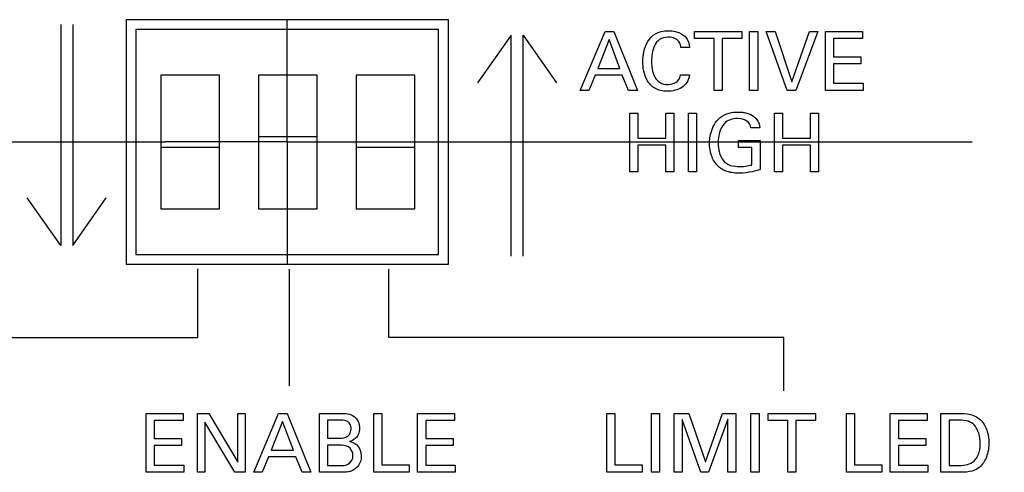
# Model space of a CAD drawing. Header units: inches. Extents: x 0 to 34, y 0 to 22.
# Tile 42 of 89: x 9.139 to 10.147, y 15.349 to 15.812. Entities that reach past the tile are written whole.
import ezdxf

# ---------------------------------------------------------------- set-up
doc = ezdxf.new("R2010")
doc.units = ezdxf.units.IN
doc.header["$LTSCALE"] = 1.87
doc.header["$MEASUREMENT"] = 0
doc.linetypes.add('CENTER', pattern=[0.6, 0.375, -0.075, 0.075, -0.075])
doc.layers.get('0').update_dxf_attribs({"linetype": 'CONTINUOUS'})
doc.layers.add('DATUMCURVES', color=7, linetype='CONTINUOUS')
doc.layers.add('DEFAULT_1', color=7, linetype='CENTER')

msp = doc.modelspace()

# ---------------------------------------------------------------- linework, layer by layer
at = {"color": 7, "linetype": 'CONTINUOUS'}
for p, q in [((9.2482, 15.8116), (9.2482, 15.5616)), ((9.5782, 15.8116), (9.2482, 15.8116)), ((9.5782, 15.5616), (9.5782, 15.8116)), ((9.2582, 15.8016), (9.2582, 15.5716)), ((9.5682, 15.8016), (9.2582, 15.8016)), ((9.5682, 15.5716), (9.5682, 15.8016)), ((9.2837, 15.7551), (9.2837, 15.6181)), ((9.3437, 15.7551), (9.2837, 15.7551)), ((9.3437, 15.6181), (9.3437, 15.7551)), ((9.3837, 15.7551), (9.3837, 15.6181)), ((9.4437, 15.7551), (9.3837, 15.7551)), ((9.4437, 15.6181), (9.4437, 15.7551)), ((9.4837, 15.7551), (9.4837, 15.6181)), ((9.5437, 15.7551), (9.4837, 15.7551)), ((9.5437, 15.6181), (9.5437, 15.7551)), ((9.3837, 15.6921), (9.4437, 15.6921)), ((9.3437, 15.6811), (9.2837, 15.6811)), ((9.5437, 15.6811), (9.4837, 15.6811)), ((9.2837, 15.6181), (9.3437, 15.6181)), ((9.3837, 15.6181), (9.4437, 15.6181)), ((9.4837, 15.6181), (9.5437, 15.6181)), ((9.2582, 15.5716), (9.5682, 15.5716)), ((9.2482, 15.5616), (9.5782, 15.5616))]:
    msp.add_line(p, q, dxfattribs=at)
at = {"layer": 'DATUMCURVES', "color": 40, "linetype": 'CONTINUOUS'}
for points in [[(9.1813, 15.8068, 0.334), (9.1813, 15.8068, 0.334), (9.1813, 15.5809, 0.334), (9.1813, 15.5809, 0.334)], [(9.1937, 15.8068, 0.334), (9.1937, 15.8068, 0.334), (9.1937, 15.5809, 0.334), (9.1937, 15.5809, 0.334)], [(9.6423, 15.7958, 0.334), (9.6423, 15.7958, 0.334), (9.608, 15.7471, 0.334), (9.608, 15.7471, 0.334)], [(9.6423, 15.5699, 0.334), (9.6423, 15.5699, 0.334), (9.6423, 15.7958, 0.334), (9.6423, 15.7958, 0.334)], [(9.6547, 15.5699, 0.334), (9.6547, 15.5699, 0.334), (9.6547, 15.7958, 0.334), (9.6547, 15.7958, 0.334)], [(9.6547, 15.7958, 0.334), (9.6547, 15.7958, 0.334), (9.689, 15.7472, 0.334), (9.689, 15.7472, 0.334)], [(9.7132, 15.7394, 0.334), (9.7132, 15.7394, 0.334), (9.7385, 15.7996, 0.334), (9.7385, 15.7996, 0.334)], [(9.7385, 15.7996, 0.334), (9.7385, 15.7996, 0.334), (9.7475, 15.7996, 0.334), (9.7475, 15.7996, 0.334)], [(9.7475, 15.7996, 0.334), (9.7475, 15.7996, 0.334), (9.7718, 15.7394, 0.334), (9.7718, 15.7394, 0.334)], [(9.83, 15.7925, 0.334), (9.83, 15.7925, 0.334), (9.83, 15.7996, 0.334), (9.83, 15.7996, 0.334)], [(9.83, 15.7996, 0.334), (9.83, 15.7996, 0.334), (9.8785, 15.7996, 0.334), (9.8785, 15.7996, 0.334)], [(9.8785, 15.7996, 0.334), (9.8785, 15.7996, 0.334), (9.8785, 15.7925, 0.334), (9.8785, 15.7925, 0.334)], [(9.8865, 15.7996, 0.334), (9.8865, 15.7996, 0.334), (9.8948, 15.7996, 0.334), (9.8948, 15.7996, 0.334)], [(9.8865, 15.7394, 0.334), (9.8865, 15.7394, 0.334), (9.8865, 15.7996, 0.334), (9.8865, 15.7996, 0.334)], [(9.8948, 15.7996, 0.334), (9.8948, 15.7996, 0.334), (9.8948, 15.7394, 0.334), (9.8948, 15.7394, 0.334)], [(9.9249, 15.7394, 0.334), (9.9249, 15.7394, 0.334), (9.9035, 15.7996, 0.334), (9.9035, 15.7996, 0.334)], [(9.9035, 15.7996, 0.334), (9.9035, 15.7996, 0.334), (9.9127, 15.7996, 0.334), (9.9127, 15.7996, 0.334)], [(9.9127, 15.7996, 0.334), (9.9127, 15.7996, 0.334), (9.9298, 15.7481, 0.334), (9.9298, 15.7481, 0.334)], [(9.9298, 15.7481, 0.334), (9.9298, 15.7481, 0.334), (9.9478, 15.7996, 0.334), (9.9478, 15.7996, 0.334)], [(9.9562, 15.7996, 0.334), (9.9562, 15.7996, 0.334), (9.934, 15.7394, 0.334), (9.934, 15.7394, 0.334)], [(9.9478, 15.7996, 0.334), (9.9478, 15.7996, 0.334), (9.9562, 15.7996, 0.334), (9.9562, 15.7996, 0.334)], [(9.9642, 15.7996, 0.334), (9.9642, 15.7996, 0.334), (10.002, 15.7996, 0.334), (10.002, 15.7996, 0.334)], [(9.9642, 15.7394, 0.334), (9.9642, 15.7394, 0.334), (9.9642, 15.7996, 0.334), (9.9642, 15.7996, 0.334)], [(10.002, 15.7996, 0.334), (10.002, 15.7996, 0.334), (10.002, 15.7925, 0.334), (10.002, 15.7925, 0.334)], [(9.7426, 15.7913, 0.334), (9.7426, 15.7913, 0.334), (9.731, 15.7618, 0.334), (9.731, 15.7618, 0.334)], [(9.7537, 15.7618, 0.334), (9.7537, 15.7618, 0.334), (9.7426, 15.7913, 0.334), (9.7426, 15.7913, 0.334)], [(9.8501, 15.7925, 0.334), (9.8501, 15.7925, 0.334), (9.83, 15.7925, 0.334), (9.83, 15.7925, 0.334)], [(9.8501, 15.7394, 0.334), (9.8501, 15.7394, 0.334), (9.8501, 15.7925, 0.334), (9.8501, 15.7925, 0.334)], [(9.8785, 15.7925, 0.334), (9.8785, 15.7925, 0.334), (9.8584, 15.7925, 0.334), (9.8584, 15.7925, 0.334)], [(9.8584, 15.7925, 0.334), (9.8584, 15.7925, 0.334), (9.8584, 15.7394, 0.334), (9.8584, 15.7394, 0.334)], [(10.002, 15.7925, 0.334), (10.002, 15.7925, 0.334), (9.9725, 15.7925, 0.334), (9.9725, 15.7925, 0.334)], [(9.9725, 15.7925, 0.334), (9.9725, 15.7925, 0.334), (9.9725, 15.7737, 0.334), (9.9725, 15.7737, 0.334)], [(9.8251, 15.7833, 0.334), (9.8251, 15.7833, 0.334), (9.8162, 15.7833, 0.334), (9.8162, 15.7833, 0.334)], [(9.9725, 15.7737, 0.334), (9.9725, 15.7737, 0.334), (10.0005, 15.7737, 0.334), (10.0005, 15.7737, 0.334)], [(10.0005, 15.7667, 0.334), (10.0005, 15.7667, 0.334), (9.9725, 15.7667, 0.334), (9.9725, 15.7667, 0.334)], [(9.9725, 15.7667, 0.334), (9.9725, 15.7667, 0.334), (9.9725, 15.7467, 0.334), (9.9725, 15.7467, 0.334)], [(10.0005, 15.7737, 0.334), (10.0005, 15.7737, 0.334), (10.0005, 15.7667, 0.334), (10.0005, 15.7667, 0.334)], [(9.7283, 15.755, 0.334), (9.7283, 15.755, 0.334), (9.7218, 15.7394, 0.334), (9.7218, 15.7394, 0.334)], [(9.7562, 15.755, 0.334), (9.7562, 15.755, 0.334), (9.7283, 15.755, 0.334), (9.7283, 15.755, 0.334)], [(9.731, 15.7618, 0.334), (9.731, 15.7618, 0.334), (9.7537, 15.7618, 0.334), (9.7537, 15.7618, 0.334)], [(9.7627, 15.7394, 0.334), (9.7627, 15.7394, 0.334), (9.7562, 15.755, 0.334), (9.7562, 15.755, 0.334)], [(9.8158, 15.7552, 0.334), (9.8158, 15.7552, 0.334), (9.825, 15.7552, 0.334), (9.825, 15.7552, 0.334)], [(9.9725, 15.7467, 0.334), (9.9725, 15.7467, 0.334), (10.0026, 15.7467, 0.334), (10.0026, 15.7467, 0.334)], [(10.0026, 15.7467, 0.334), (10.0026, 15.7467, 0.334), (10.0026, 15.7394, 0.334), (10.0026, 15.7394, 0.334)], [(9.7218, 15.7394, 0.334), (9.7218, 15.7394, 0.334), (9.7132, 15.7394, 0.334), (9.7132, 15.7394, 0.334)], [(9.7718, 15.7394, 0.334), (9.7718, 15.7394, 0.334), (9.7627, 15.7394, 0.334), (9.7627, 15.7394, 0.334)], [(9.8584, 15.7394, 0.334), (9.8584, 15.7394, 0.334), (9.8501, 15.7394, 0.334), (9.8501, 15.7394, 0.334)], [(9.8948, 15.7394, 0.334), (9.8948, 15.7394, 0.334), (9.8865, 15.7394, 0.334), (9.8865, 15.7394, 0.334)], [(9.934, 15.7394, 0.334), (9.934, 15.7394, 0.334), (9.9249, 15.7394, 0.334), (9.9249, 15.7394, 0.334)], [(10.0026, 15.7394, 0.334), (10.0026, 15.7394, 0.334), (9.9642, 15.7394, 0.334), (9.9642, 15.7394, 0.334)], [(9.7638, 15.6561, 0.334), (9.7638, 15.6561, 0.334), (9.7638, 15.7162, 0.334), (9.7638, 15.7162, 0.334)], [(9.7638, 15.7162, 0.334), (9.7638, 15.7162, 0.334), (9.7721, 15.7162, 0.334), (9.7721, 15.7162, 0.334)], [(9.7721, 15.7162, 0.334), (9.7721, 15.7162, 0.334), (9.7721, 15.6904, 0.334), (9.7721, 15.6904, 0.334)], [(9.8007, 15.6904, 0.334), (9.8007, 15.6904, 0.334), (9.8007, 15.7162, 0.334), (9.8007, 15.7162, 0.334)], [(9.8007, 15.7162, 0.334), (9.8007, 15.7162, 0.334), (9.809, 15.7162, 0.334), (9.809, 15.7162, 0.334)], [(9.809, 15.7162, 0.334), (9.809, 15.7162, 0.334), (9.809, 15.6561, 0.334), (9.809, 15.6561, 0.334)], [(9.824, 15.7162, 0.334), (9.824, 15.7162, 0.334), (9.8323, 15.7162, 0.334), (9.8323, 15.7162, 0.334)], [(9.824, 15.6561, 0.334), (9.824, 15.6561, 0.334), (9.824, 15.7162, 0.334), (9.824, 15.7162, 0.334)], [(9.8323, 15.7162, 0.334), (9.8323, 15.7162, 0.334), (9.8323, 15.6561, 0.334), (9.8323, 15.6561, 0.334)], [(9.912, 15.6561, 0.334), (9.912, 15.6561, 0.334), (9.912, 15.7162, 0.334), (9.912, 15.7162, 0.334)], [(9.912, 15.7162, 0.334), (9.912, 15.7162, 0.334), (9.9203, 15.7162, 0.334), (9.9203, 15.7162, 0.334)], [(9.9203, 15.7162, 0.334), (9.9203, 15.7162, 0.334), (9.9203, 15.6904, 0.334), (9.9203, 15.6904, 0.334)], [(9.9489, 15.6904, 0.334), (9.9489, 15.6904, 0.334), (9.9489, 15.7162, 0.334), (9.9489, 15.7162, 0.334)], [(9.9489, 15.7162, 0.334), (9.9489, 15.7162, 0.334), (9.9572, 15.7162, 0.334), (9.9572, 15.7162, 0.334)], [(9.9572, 15.7162, 0.334), (9.9572, 15.7162, 0.334), (9.9572, 15.6561, 0.334), (9.9572, 15.6561, 0.334)], [(9.893, 15.7108, 0.334), (9.8965, 15.707, 0.334), (9.8968, 15.7035, 0.334), (9.897, 15.7012, 0.334)], [(9.897, 15.7012, 0.334), (9.897, 15.7012, 0.334), (9.8879, 15.7012, 0.334), (9.8879, 15.7012, 0.334)], [(9.7721, 15.6904, 0.334), (9.7721, 15.6904, 0.334), (9.8007, 15.6904, 0.334), (9.8007, 15.6904, 0.334)], [(9.8751, 15.6811, 0.334), (9.8751, 15.6811, 0.334), (9.8751, 15.6881, 0.334), (9.8751, 15.6881, 0.334)], [(9.8751, 15.6881, 0.334), (9.8751, 15.6881, 0.334), (9.8972, 15.6881, 0.334), (9.8972, 15.6881, 0.334)], [(9.8972, 15.6881, 0.334), (9.8972, 15.6881, 0.334), (9.8972, 15.6584, 0.334), (9.8972, 15.6584, 0.334)], [(9.9203, 15.6904, 0.334), (9.9203, 15.6904, 0.334), (9.9489, 15.6904, 0.334), (9.9489, 15.6904, 0.334)], [(9.8007, 15.6832, 0.334), (9.8007, 15.6832, 0.334), (9.7721, 15.6832, 0.334), (9.7721, 15.6832, 0.334)], [(9.7721, 15.6832, 0.334), (9.7721, 15.6832, 0.334), (9.7721, 15.6561, 0.334), (9.7721, 15.6561, 0.334)], [(9.8007, 15.6561, 0.334), (9.8007, 15.6561, 0.334), (9.8007, 15.6832, 0.334), (9.8007, 15.6832, 0.334)], [(9.8889, 15.6811, 0.334), (9.8889, 15.6811, 0.334), (9.8751, 15.6811, 0.334), (9.8751, 15.6811, 0.334)], [(9.8889, 15.6633, 0.334), (9.8889, 15.6633, 0.334), (9.8889, 15.6811, 0.334), (9.8889, 15.6811, 0.334)], [(9.9489, 15.6832, 0.334), (9.9489, 15.6832, 0.334), (9.9203, 15.6832, 0.334), (9.9203, 15.6832, 0.334)], [(9.9203, 15.6832, 0.334), (9.9203, 15.6832, 0.334), (9.9203, 15.6561, 0.334), (9.9203, 15.6561, 0.334)], [(9.9489, 15.6561, 0.334), (9.9489, 15.6561, 0.334), (9.9489, 15.6832, 0.334), (9.9489, 15.6832, 0.334)], [(9.7721, 15.6561, 0.334), (9.7721, 15.6561, 0.334), (9.7638, 15.6561, 0.334), (9.7638, 15.6561, 0.334)], [(9.809, 15.6561, 0.334), (9.809, 15.6561, 0.334), (9.8007, 15.6561, 0.334), (9.8007, 15.6561, 0.334)], [(9.8323, 15.6561, 0.334), (9.8323, 15.6561, 0.334), (9.824, 15.6561, 0.334), (9.824, 15.6561, 0.334)], [(9.9203, 15.6561, 0.334), (9.9203, 15.6561, 0.334), (9.912, 15.6561, 0.334), (9.912, 15.6561, 0.334)], [(9.9572, 15.6561, 0.334), (9.9572, 15.6561, 0.334), (9.9489, 15.6561, 0.334), (9.9489, 15.6561, 0.334)], [(9.1813, 15.5809, 0.334), (9.1813, 15.5809, 0.334), (9.147, 15.6295, 0.334), (9.147, 15.6295, 0.334)], [(9.1937, 15.5809, 0.334), (9.1937, 15.5809, 0.334), (9.228, 15.6295, 0.334), (9.228, 15.6295, 0.334)], [(9.3218, 15.4868, 0.334), (9.3218, 15.4868, 0.334), (9.3218, 15.5568, 0.334), (9.3218, 15.5568, 0.334)], [(9.415, 15.5567, 0.334), (9.415, 15.5169, 0.334), (9.415, 15.4771, 0.334), (9.415, 15.4373, 0.334)], [(9.5172, 15.4867, 0.334), (9.5172, 15.4867, 0.334), (9.5172, 15.5566, 0.334), (9.5172, 15.5566, 0.334)], [(8.9176, 15.4868, 0.334), (8.9176, 15.4868, 0.334), (9.3218, 15.4868, 0.334), (9.3218, 15.4868, 0.334)], [(9.9214, 15.4867, 0.334), (9.9214, 15.4867, 0.334), (9.5172, 15.4867, 0.334), (9.5172, 15.4867, 0.334)], [(9.9214, 15.4322, 0.334), (9.9214, 15.4322, 0.334), (9.9214, 15.4867, 0.334), (9.9214, 15.4867, 0.334)], [(9.2688, 15.3488, 0.334), (9.2688, 15.3488, 0.334), (9.2688, 15.409, 0.334), (9.2688, 15.409, 0.334)], [(9.2688, 15.409, 0.334), (9.2688, 15.409, 0.334), (9.3065, 15.409, 0.334), (9.3065, 15.409, 0.334)], [(9.2771, 15.4019, 0.334), (9.2771, 15.4019, 0.334), (9.2771, 15.3832, 0.334), (9.2771, 15.3832, 0.334)], [(9.3065, 15.4019, 0.334), (9.3065, 15.4019, 0.334), (9.2771, 15.4019, 0.334), (9.2771, 15.4019, 0.334)], [(9.3065, 15.409, 0.334), (9.3065, 15.409, 0.334), (9.3065, 15.4019, 0.334), (9.3065, 15.4019, 0.334)], [(9.3213, 15.3488, 0.334), (9.3213, 15.3488, 0.334), (9.3213, 15.409, 0.334), (9.3213, 15.409, 0.334)], [(9.3213, 15.409, 0.334), (9.3213, 15.409, 0.334), (9.3329, 15.409, 0.334), (9.3329, 15.409, 0.334)], [(9.3329, 15.409, 0.334), (9.3329, 15.409, 0.334), (9.3625, 15.3593, 0.334), (9.3625, 15.3593, 0.334)], [(9.3625, 15.409, 0.334), (9.3625, 15.409, 0.334), (9.3701, 15.409, 0.334), (9.3701, 15.409, 0.334)], [(9.3625, 15.3593, 0.334), (9.3625, 15.3593, 0.334), (9.3625, 15.409, 0.334), (9.3625, 15.409, 0.334)], [(9.3701, 15.409, 0.334), (9.3701, 15.409, 0.334), (9.3701, 15.3488, 0.334), (9.3701, 15.3488, 0.334)], [(9.379, 15.3488, 0.334), (9.379, 15.3488, 0.334), (9.4043, 15.409, 0.334), (9.4043, 15.409, 0.334)], [(9.4043, 15.409, 0.334), (9.4043, 15.409, 0.334), (9.4132, 15.409, 0.334), (9.4132, 15.409, 0.334)], [(9.4132, 15.409, 0.334), (9.4132, 15.409, 0.334), (9.4375, 15.3488, 0.334), (9.4375, 15.3488, 0.334)], [(9.4463, 15.3488, 0.334), (9.4463, 15.3488, 0.334), (9.4463, 15.409, 0.334), (9.4463, 15.409, 0.334)], [(9.4463, 15.409, 0.334), (9.4463, 15.409, 0.334), (9.4678, 15.409, 0.334), (9.4678, 15.409, 0.334)], [(9.4544, 15.4022, 0.334), (9.4544, 15.4022, 0.334), (9.4544, 15.3836, 0.334), (9.4544, 15.3836, 0.334)], [(9.4664, 15.4022, 0.334), (9.4664, 15.4022, 0.334), (9.4544, 15.4022, 0.334), (9.4544, 15.4022, 0.334)], [(9.5017, 15.3488, 0.334), (9.5017, 15.3488, 0.334), (9.5017, 15.409, 0.334), (9.5017, 15.409, 0.334)], [(9.5017, 15.409, 0.334), (9.5017, 15.409, 0.334), (9.51, 15.409, 0.334), (9.51, 15.409, 0.334)], [(9.51, 15.409, 0.334), (9.51, 15.409, 0.334), (9.51, 15.3563, 0.334), (9.51, 15.3563, 0.334)], [(9.5466, 15.3488, 0.334), (9.5466, 15.3488, 0.334), (9.5466, 15.409, 0.334), (9.5466, 15.409, 0.334)], [(9.5466, 15.409, 0.334), (9.5466, 15.409, 0.334), (9.5844, 15.409, 0.334), (9.5844, 15.409, 0.334)], [(9.555, 15.4019, 0.334), (9.555, 15.4019, 0.334), (9.555, 15.3832, 0.334), (9.555, 15.3832, 0.334)], [(9.5844, 15.4019, 0.334), (9.5844, 15.4019, 0.334), (9.555, 15.4019, 0.334), (9.555, 15.4019, 0.334)], [(9.5844, 15.409, 0.334), (9.5844, 15.409, 0.334), (9.5844, 15.4019, 0.334), (9.5844, 15.4019, 0.334)], [(9.7402, 15.3488, 0.334), (9.7402, 15.3488, 0.334), (9.7402, 15.409, 0.334), (9.7402, 15.409, 0.334)], [(9.7402, 15.409, 0.334), (9.7402, 15.409, 0.334), (9.7484, 15.409, 0.334), (9.7484, 15.409, 0.334)], [(9.7484, 15.409, 0.334), (9.7484, 15.409, 0.334), (9.7484, 15.3563, 0.334), (9.7484, 15.3563, 0.334)], [(9.7861, 15.3488, 0.334), (9.7861, 15.3488, 0.334), (9.7861, 15.409, 0.334), (9.7861, 15.409, 0.334)], [(9.7861, 15.409, 0.334), (9.7861, 15.409, 0.334), (9.7944, 15.409, 0.334), (9.7944, 15.409, 0.334)], [(9.7944, 15.409, 0.334), (9.7944, 15.409, 0.334), (9.7944, 15.3488, 0.334), (9.7944, 15.3488, 0.334)], [(9.8094, 15.3488, 0.334), (9.8094, 15.3488, 0.334), (9.8094, 15.409, 0.334), (9.8094, 15.409, 0.334)], [(9.8094, 15.409, 0.334), (9.8094, 15.409, 0.334), (9.8242, 15.409, 0.334), (9.8242, 15.409, 0.334)], [(9.8175, 15.4027, 0.334), (9.8175, 15.4027, 0.334), (9.8175, 15.3488, 0.334), (9.8175, 15.3488, 0.334)], [(9.8365, 15.3488, 0.334), (9.8365, 15.3488, 0.334), (9.8175, 15.4027, 0.334), (9.8175, 15.4027, 0.334)], [(9.8242, 15.409, 0.334), (9.8242, 15.409, 0.334), (9.8412, 15.3594, 0.334), (9.8412, 15.3594, 0.334)], [(9.8412, 15.3594, 0.334), (9.8412, 15.3594, 0.334), (9.8586, 15.409, 0.334), (9.8586, 15.409, 0.334)], [(9.8642, 15.403, 0.334), (9.8642, 15.403, 0.334), (9.8444, 15.3488, 0.334), (9.8444, 15.3488, 0.334)], [(9.8586, 15.409, 0.334), (9.8586, 15.409, 0.334), (9.8723, 15.409, 0.334), (9.8723, 15.409, 0.334)], [(9.8642, 15.3488, 0.334), (9.8642, 15.3488, 0.334), (9.8642, 15.403, 0.334), (9.8642, 15.403, 0.334)], [(9.8723, 15.409, 0.334), (9.8723, 15.409, 0.334), (9.8723, 15.3488, 0.334), (9.8723, 15.3488, 0.334)], [(9.8879, 15.3488, 0.334), (9.8879, 15.3488, 0.334), (9.8879, 15.409, 0.334), (9.8879, 15.409, 0.334)], [(9.8879, 15.409, 0.334), (9.8879, 15.409, 0.334), (9.8962, 15.409, 0.334), (9.8962, 15.409, 0.334)], [(9.8962, 15.409, 0.334), (9.8962, 15.409, 0.334), (9.8962, 15.3488, 0.334), (9.8962, 15.3488, 0.334)], [(9.9055, 15.409, 0.334), (9.9055, 15.409, 0.334), (9.9541, 15.409, 0.334), (9.9541, 15.409, 0.334)], [(9.9055, 15.4019, 0.334), (9.9055, 15.4019, 0.334), (9.9055, 15.409, 0.334), (9.9055, 15.409, 0.334)], [(9.9257, 15.4019, 0.334), (9.9257, 15.4019, 0.334), (9.9055, 15.4019, 0.334), (9.9055, 15.4019, 0.334)], [(9.9257, 15.3488, 0.334), (9.9257, 15.3488, 0.334), (9.9257, 15.4019, 0.334), (9.9257, 15.4019, 0.334)], [(9.9339, 15.4019, 0.334), (9.9339, 15.4019, 0.334), (9.9339, 15.3488, 0.334), (9.9339, 15.3488, 0.334)], [(9.9541, 15.4019, 0.334), (9.9541, 15.4019, 0.334), (9.9339, 15.4019, 0.334), (9.9339, 15.4019, 0.334)], [(9.9541, 15.409, 0.334), (9.9541, 15.409, 0.334), (9.9541, 15.4019, 0.334), (9.9541, 15.4019, 0.334)], [(9.9856, 15.3488, 0.334), (9.9856, 15.3488, 0.334), (9.9856, 15.409, 0.334), (9.9856, 15.409, 0.334)], [(9.9856, 15.409, 0.334), (9.9856, 15.409, 0.334), (9.9938, 15.409, 0.334), (9.9938, 15.409, 0.334)], [(9.9938, 15.409, 0.334), (9.9938, 15.409, 0.334), (9.9938, 15.3563, 0.334), (9.9938, 15.3563, 0.334)], [(10.0305, 15.3488, 0.334), (10.0305, 15.3488, 0.334), (10.0305, 15.409, 0.334), (10.0305, 15.409, 0.334)], [(10.0305, 15.409, 0.334), (10.0305, 15.409, 0.334), (10.0682, 15.409, 0.334), (10.0682, 15.409, 0.334)], [(10.0388, 15.4019, 0.334), (10.0388, 15.4019, 0.334), (10.0388, 15.3832, 0.334), (10.0388, 15.3832, 0.334)], [(10.0682, 15.4019, 0.334), (10.0682, 15.4019, 0.334), (10.0388, 15.4019, 0.334), (10.0388, 15.4019, 0.334)], [(10.0682, 15.409, 0.334), (10.0682, 15.409, 0.334), (10.0682, 15.4019, 0.334), (10.0682, 15.4019, 0.334)], [(10.0824, 15.3488, 0.334), (10.0824, 15.3488, 0.334), (10.0824, 15.409, 0.334), (10.0824, 15.409, 0.334)], [(10.0824, 15.409, 0.334), (10.0824, 15.409, 0.334), (10.0998, 15.409, 0.334), (10.0998, 15.409, 0.334)], [(10.0907, 15.4021, 0.334), (10.0907, 15.4021, 0.334), (10.0907, 15.3557, 0.334), (10.0907, 15.3557, 0.334)], [(10.1007, 15.4021, 0.334), (10.1007, 15.4021, 0.334), (10.0907, 15.4021, 0.334), (10.0907, 15.4021, 0.334)], [(9.3289, 15.3999, 0.334), (9.3289, 15.3999, 0.334), (9.3289, 15.3488, 0.334), (9.3289, 15.3488, 0.334)], [(9.3595, 15.3488, 0.334), (9.3595, 15.3488, 0.334), (9.3289, 15.3999, 0.334), (9.3289, 15.3999, 0.334)], [(9.4084, 15.4008, 0.334), (9.4084, 15.4008, 0.334), (9.3967, 15.3713, 0.334), (9.3967, 15.3713, 0.334)], [(9.4195, 15.3713, 0.334), (9.4195, 15.3713, 0.334), (9.4084, 15.4008, 0.334), (9.4084, 15.4008, 0.334)], [(9.2771, 15.3832, 0.334), (9.2771, 15.3832, 0.334), (9.3051, 15.3832, 0.334), (9.3051, 15.3832, 0.334)], [(9.3051, 15.3832, 0.334), (9.3051, 15.3832, 0.334), (9.3051, 15.3762, 0.334), (9.3051, 15.3762, 0.334)], [(9.4544, 15.3836, 0.334), (9.4544, 15.3836, 0.334), (9.466, 15.3836, 0.334), (9.466, 15.3836, 0.334)], [(9.555, 15.3832, 0.334), (9.555, 15.3832, 0.334), (9.583, 15.3832, 0.334), (9.583, 15.3832, 0.334)], [(9.583, 15.3832, 0.334), (9.583, 15.3832, 0.334), (9.583, 15.3762, 0.334), (9.583, 15.3762, 0.334)], [(10.0388, 15.3832, 0.334), (10.0388, 15.3832, 0.334), (10.0668, 15.3832, 0.334), (10.0668, 15.3832, 0.334)], [(10.0668, 15.3832, 0.334), (10.0668, 15.3832, 0.334), (10.0668, 15.3762, 0.334), (10.0668, 15.3762, 0.334)], [(9.2771, 15.3762, 0.334), (9.2771, 15.3762, 0.334), (9.2771, 15.3562, 0.334), (9.2771, 15.3562, 0.334)], [(9.3051, 15.3762, 0.334), (9.3051, 15.3762, 0.334), (9.2771, 15.3762, 0.334), (9.2771, 15.3762, 0.334)], [(9.3967, 15.3713, 0.334), (9.3967, 15.3713, 0.334), (9.4195, 15.3713, 0.334), (9.4195, 15.3713, 0.334)], [(9.4544, 15.3764, 0.334), (9.4544, 15.3764, 0.334), (9.4544, 15.3556, 0.334), (9.4544, 15.3556, 0.334)], [(9.469, 15.3764, 0.334), (9.469, 15.3764, 0.334), (9.4544, 15.3764, 0.334), (9.4544, 15.3764, 0.334)], [(9.477, 15.3803, 0.334), (9.4805, 15.3793, 0.334), (9.489, 15.3768, 0.334), (9.489, 15.3653, 0.334)], [(9.555, 15.3762, 0.334), (9.555, 15.3762, 0.334), (9.555, 15.3562, 0.334), (9.555, 15.3562, 0.334)], [(9.583, 15.3762, 0.334), (9.583, 15.3762, 0.334), (9.555, 15.3762, 0.334), (9.555, 15.3762, 0.334)], [(10.0388, 15.3762, 0.334), (10.0388, 15.3762, 0.334), (10.0388, 15.3562, 0.334), (10.0388, 15.3562, 0.334)], [(10.0668, 15.3762, 0.334), (10.0668, 15.3762, 0.334), (10.0388, 15.3762, 0.334), (10.0388, 15.3762, 0.334)], [(9.394, 15.3645, 0.334), (9.394, 15.3645, 0.334), (9.3875, 15.3488, 0.334), (9.3875, 15.3488, 0.334)], [(9.422, 15.3645, 0.334), (9.422, 15.3645, 0.334), (9.394, 15.3645, 0.334), (9.394, 15.3645, 0.334)], [(9.4285, 15.3488, 0.334), (9.4285, 15.3488, 0.334), (9.422, 15.3645, 0.334), (9.422, 15.3645, 0.334)], [(9.2771, 15.3562, 0.334), (9.2771, 15.3562, 0.334), (9.3072, 15.3562, 0.334), (9.3072, 15.3562, 0.334)], [(9.3072, 15.3562, 0.334), (9.3072, 15.3562, 0.334), (9.3072, 15.3488, 0.334), (9.3072, 15.3488, 0.334)], [(9.4544, 15.3556, 0.334), (9.4544, 15.3556, 0.334), (9.4686, 15.3556, 0.334), (9.4686, 15.3556, 0.334)], [(9.51, 15.3563, 0.334), (9.51, 15.3563, 0.334), (9.538, 15.3563, 0.334), (9.538, 15.3563, 0.334)], [(9.538, 15.3563, 0.334), (9.538, 15.3563, 0.334), (9.538, 15.3488, 0.334), (9.538, 15.3488, 0.334)], [(9.555, 15.3562, 0.334), (9.555, 15.3562, 0.334), (9.585, 15.3562, 0.334), (9.585, 15.3562, 0.334)], [(9.585, 15.3562, 0.334), (9.585, 15.3562, 0.334), (9.585, 15.3488, 0.334), (9.585, 15.3488, 0.334)], [(9.7484, 15.3563, 0.334), (9.7484, 15.3563, 0.334), (9.7764, 15.3563, 0.334), (9.7764, 15.3563, 0.334)], [(9.7764, 15.3563, 0.334), (9.7764, 15.3563, 0.334), (9.7764, 15.3488, 0.334), (9.7764, 15.3488, 0.334)], [(9.9938, 15.3563, 0.334), (9.9938, 15.3563, 0.334), (10.0218, 15.3563, 0.334), (10.0218, 15.3563, 0.334)], [(10.0218, 15.3563, 0.334), (10.0218, 15.3563, 0.334), (10.0218, 15.3488, 0.334), (10.0218, 15.3488, 0.334)], [(10.0388, 15.3562, 0.334), (10.0388, 15.3562, 0.334), (10.0689, 15.3562, 0.334), (10.0689, 15.3562, 0.334)], [(10.0689, 15.3562, 0.334), (10.0689, 15.3562, 0.334), (10.0689, 15.3488, 0.334), (10.0689, 15.3488, 0.334)], [(10.0907, 15.3557, 0.334), (10.0907, 15.3557, 0.334), (10.0989, 15.3557, 0.334), (10.0989, 15.3557, 0.334)], [(9.3072, 15.3488, 0.334), (9.3072, 15.3488, 0.334), (9.2688, 15.3488, 0.334), (9.2688, 15.3488, 0.334)], [(9.3289, 15.3488, 0.334), (9.3289, 15.3488, 0.334), (9.3213, 15.3488, 0.334), (9.3213, 15.3488, 0.334)], [(9.3701, 15.3488, 0.334), (9.3701, 15.3488, 0.334), (9.3595, 15.3488, 0.334), (9.3595, 15.3488, 0.334)], [(9.3875, 15.3488, 0.334), (9.3875, 15.3488, 0.334), (9.379, 15.3488, 0.334), (9.379, 15.3488, 0.334)], [(9.4375, 15.3488, 0.334), (9.4375, 15.3488, 0.334), (9.4285, 15.3488, 0.334), (9.4285, 15.3488, 0.334)], [(9.4682, 15.3488, 0.334), (9.4682, 15.3488, 0.334), (9.4463, 15.3488, 0.334), (9.4463, 15.3488, 0.334)], [(9.538, 15.3488, 0.334), (9.538, 15.3488, 0.334), (9.5017, 15.3488, 0.334), (9.5017, 15.3488, 0.334)], [(9.585, 15.3488, 0.334), (9.585, 15.3488, 0.334), (9.5466, 15.3488, 0.334), (9.5466, 15.3488, 0.334)], [(9.7764, 15.3488, 0.334), (9.7764, 15.3488, 0.334), (9.7402, 15.3488, 0.334), (9.7402, 15.3488, 0.334)], [(9.7944, 15.3488, 0.334), (9.7944, 15.3488, 0.334), (9.7861, 15.3488, 0.334), (9.7861, 15.3488, 0.334)], [(9.8175, 15.3488, 0.334), (9.8175, 15.3488, 0.334), (9.8094, 15.3488, 0.334), (9.8094, 15.3488, 0.334)], [(9.8444, 15.3488, 0.334), (9.8444, 15.3488, 0.334), (9.8365, 15.3488, 0.334), (9.8365, 15.3488, 0.334)], [(9.8723, 15.3488, 0.334), (9.8723, 15.3488, 0.334), (9.8642, 15.3488, 0.334), (9.8642, 15.3488, 0.334)], [(9.8962, 15.3488, 0.334), (9.8962, 15.3488, 0.334), (9.8879, 15.3488, 0.334), (9.8879, 15.3488, 0.334)], [(9.9339, 15.3488, 0.334), (9.9339, 15.3488, 0.334), (9.9257, 15.3488, 0.334), (9.9257, 15.3488, 0.334)], [(10.0218, 15.3488, 0.334), (10.0218, 15.3488, 0.334), (9.9856, 15.3488, 0.334), (9.9856, 15.3488, 0.334)], [(10.0689, 15.3488, 0.334), (10.0689, 15.3488, 0.334), (10.0305, 15.3488, 0.334), (10.0305, 15.3488, 0.334)], [(10.0993, 15.3488, 0.334), (10.0993, 15.3488, 0.334), (10.0824, 15.3488, 0.334), (10.0824, 15.3488, 0.334)]]:
    msp.add_open_spline(points, degree=3, dxfattribs=at)
for points, knots in [([(9.7776, 15.7752, 0.334), (9.7778, 15.7765, 0.334), (9.7786, 15.7812, 0.334), (9.783, 15.7933, 0.334), (9.7975, 15.8044, 0.334), (9.824, 15.797, 0.334), (9.8251, 15.7833, 0.334)], [0, 0, 0, 0, 0.075554, 0.277032, 0.679987, 1, 1, 1, 1]), ([(9.8162, 15.7833, 0.334), (9.816, 15.7843, 0.334), (9.8154, 15.7883, 0.334), (9.8108, 15.7927, 0.334), (9.8026, 15.7944, 0.334), (9.7936, 15.7919, 0.334), (9.7888, 15.7854, 0.334), (9.7864, 15.7769, 0.334), (9.786, 15.7688, 0.334), (9.7863, 15.7636, 0.334), (9.7866, 15.7612, 0.334)], [0, 0, 0, 0, 0.194779, 0.292169, 0.389558, 0.511459, 0.633359, 0.75526, 0.87716, 1, 1, 1, 1]), ([(9.825, 15.7552, 0.334), (9.8243, 15.7493, 0.334), (9.8184, 15.7409, 0.334), (9.8017, 15.7373, 0.334), (9.7886, 15.7408, 0.334), (9.7813, 15.7489, 0.334), (9.7777, 15.7593, 0.334), (9.777, 15.7678, 0.334), (9.7773, 15.7731, 0.334), (9.7776, 15.7752, 0.334)], [0, 0, 0, 0, 0.147096, 0.294192, 0.445069, 0.595947, 0.746824, 0.897701, 1, 1, 1, 1]), ([(9.7866, 15.7612, 0.334), (9.7871, 15.7582, 0.334), (9.7896, 15.7502, 0.334), (9.7991, 15.7433, 0.334), (9.814, 15.7475, 0.334), (9.8155, 15.7538, 0.334), (9.8158, 15.7552, 0.334)], [0, 0, 0, 0, 0.2182, 0.610959, 0.820151, 1, 1, 1, 1]), ([(9.8455, 15.6851, 0.334), (9.8455, 15.6881, 0.334), (9.8463, 15.698, 0.334), (9.8545, 15.7125, 0.334), (9.8685, 15.7172, 0.334), (9.8753, 15.7172, 0.334), (9.879, 15.7171, 0.334), (9.8853, 15.7161, 0.334), (9.8901, 15.7137, 0.334), (9.893, 15.7108, 0.334)], [0, 0, 0, 0, 0.213537, 0.427074, 0.537939, 0.648805, 0.736604, 0.824403, 1, 1, 1, 1]), ([(9.8879, 15.7012, 0.334), (9.8874, 15.704, 0.334), (9.8849, 15.7087, 0.334), (9.8757, 15.7112, 0.334), (9.8662, 15.7099, 0.334), (9.8591, 15.705, 0.334), (9.8549, 15.6955, 0.334), (9.8541, 15.6874, 0.334), (9.8545, 15.6816, 0.334), (9.8549, 15.679, 0.334)], [0, 0, 0, 0, 0.154831, 0.309661, 0.417166, 0.52467, 0.700927, 0.877184, 1, 1, 1, 1]), ([(9.8972, 15.6584, 0.334), (9.8955, 15.6578, 0.334), (9.89, 15.656, 0.334), (9.878, 15.6544, 0.334), (9.868, 15.6551, 0.334), (9.8602, 15.6572, 0.334), (9.8524, 15.6626, 0.334), (9.8468, 15.6724, 0.334), (9.8455, 15.6809, 0.334), (9.8455, 15.6851, 0.334)], [0, 0, 0, 0, 0.139694, 0.279387, 0.354872, 0.430357, 0.581328, 0.790664, 1, 1, 1, 1]), ([(9.8549, 15.679, 0.334), (9.8551, 15.6783, 0.334), (9.8559, 15.6743, 0.334), (9.8588, 15.6668, 0.334), (9.8667, 15.6621, 0.334), (9.8801, 15.6607, 0.334), (9.887, 15.6627, 0.334), (9.8889, 15.6633, 0.334)], [0, 0, 0, 0, 0.044979, 0.247383, 0.423216, 0.599049, 1, 1, 1, 1]), ([(9.466, 15.3836, 0.334), (9.4675, 15.3836, 0.334), (9.4721, 15.3837, 0.334), (9.4773, 15.387, 0.334), (9.4791, 15.393, 0.334), (9.4776, 15.3989, 0.334), (9.4732, 15.4021, 0.334), (9.4687, 15.4022, 0.334), (9.4664, 15.4022, 0.334)], [0, 0, 0, 0, 0.255624, 0.383437, 0.511249, 0.633437, 0.755624, 1, 1, 1, 1]), ([(9.4678, 15.409, 0.334), (9.4751, 15.409, 0.334), (9.4809, 15.4078, 0.334), (9.4864, 15.4004, 0.334), (9.4876, 15.3937, 0.334), (9.4863, 15.3872, 0.334), (9.4823, 15.3822, 0.334), (9.4785, 15.3808, 0.334), (9.477, 15.3803, 0.334)], [0, 0, 0, 0, 0.321215, 0.431186, 0.541156, 0.655867, 0.770578, 1, 1, 1, 1]), ([(10.0998, 15.409, 0.334), (10.1039, 15.409, 0.334), (10.1126, 15.4092, 0.334), (10.1242, 15.403, 0.334), (10.1305, 15.3908, 0.334), (10.1323, 15.3757, 0.334), (10.1287, 15.3612, 0.334), (10.1208, 15.3521, 0.334), (10.112, 15.3489, 0.334), (10.1037, 15.3488, 0.334), (10.0993, 15.3488, 0.334)], [0, 0, 0, 0, 0.106291, 0.212581, 0.297465, 0.382348, 0.516059, 0.64977, 0.824885, 1, 1, 1, 1]), ([(10.1226, 15.3781, 0.334), (10.1226, 15.3792, 0.334), (10.1226, 15.3853, 0.334), (10.1171, 15.3998, 0.334), (10.1081, 15.4021, 0.334), (10.1007, 15.4021, 0.334)], [0, 0, 0, 0, 0.297965, 0.595931, 1, 1, 1, 1]), ([(9.4686, 15.3556, 0.334), (9.4719, 15.3556, 0.334), (9.4778, 15.3572, 0.334), (9.4816, 15.3654, 0.334), (9.4784, 15.3744, 0.334), (9.4726, 15.3764, 0.334), (9.469, 15.3764, 0.334)], [0, 0, 0, 0, 0.267738, 0.535476, 0.767738, 1, 1, 1, 1]), ([(10.0989, 15.3557, 0.334), (10.1047, 15.3557, 0.334), (10.1164, 15.3571, 0.334), (10.1225, 15.3699, 0.334), (10.1226, 15.3763, 0.334), (10.1226, 15.3781, 0.334)], [0, 0, 0, 0, 0.342604, 0.671302, 1, 1, 1, 1]), ([(9.489, 15.3653, 0.334), (9.489, 15.3612, 0.334), (9.4863, 15.3549, 0.334), (9.4813, 15.3511, 0.334), (9.4787, 15.3499, 0.334), (9.474, 15.3488, 0.334), (9.4706, 15.3488, 0.334), (9.4682, 15.3488, 0.334)], [0, 0, 0, 0, 0.162183, 0.324365, 0.493274, 0.662183, 1, 1, 1, 1])]:
    msp.add_open_spline(points, degree=3, knots=knots, dxfattribs=at)
at = {"layer": 'DEFAULT_1', "color": 7, "linetype": 'CENTER'}
for p, q in [((9.4132, 15.6866), (9.4132, 15.8117)), ((7.7132, 15.6866), (9.2882, 15.6866)), ((9.4132, 15.6866), (9.2882, 15.6866)), ((9.4132, 15.6866), (9.4132, 15.5616)), ((9.4132, 15.6866), (10.9882, 15.6866))]:
    msp.add_line(p, q, dxfattribs=at)

doc.saveas('drawing.dxf')
